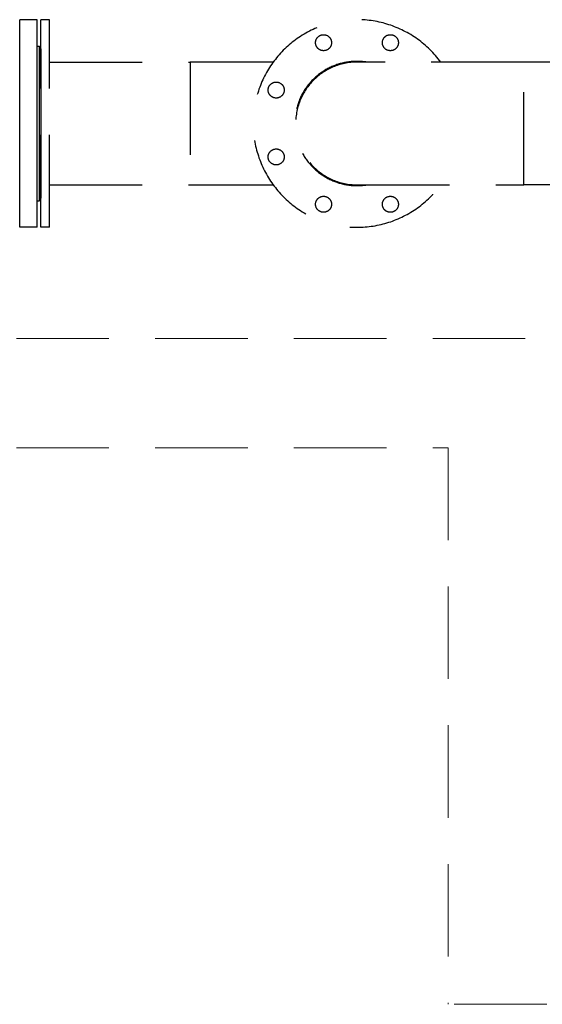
# Model space of a CAD drawing. Header units: millimetres. Extents: x -3789 to 8091, y -6405 to 1995.
# Tile 30 of 48: x 444 to 1161, y -1287 to 65. Entities that reach past the tile are written whole.
import ezdxf

# ---------------------------------------------------------------- set-up
doc = ezdxf.new("R2010")
doc.units = ezdxf.units.MM
doc.header["$LTSCALE"] = 20
doc.linetypes.add('HIDDEN', pattern=[9.525, 6.35, -3.175])
doc.layers.add('01-LINIE-025', color=1, linetype='CONTINUOUS')
doc.layers.add('02-LINIE-035', color=2, linetype='CONTINUOUS')
doc.layers.add('03-LINIE-050', color=3, linetype='CONTINUOUS', lineweight=13)

# ---------------------------------------------------------------- blocks, each defined once
blk = doc.blocks.new('A$C564b10a7')
at = {"layer": '01-LINIE-025', "color": 6, "linetype": 'HIDDEN'}
for p, q in [((0, -142.5), (0, 142.5)), ((12, 142.5), (0, 142.5)), ((12, -142.5), (12, 142.5)), ((751, 142.5), (751, -142.5)), ((751, 142.5), (763, 142.5)), ((763, 142.5), (763, -142.5)), ((768, 142.5), (768, -142.5)), ((768, 142.5), (792, 142.5)), ((792, 142.5), (792, -142.5)), ((765, 106), (765, -106)), ((768, 106), (765, 106)), ((12, 84.1), (205, 84.1)), ((205, 84.1), (205, -84.2)), ((319, 84.1), (205, 84.1)), ((205, 84.1), (205, -84.2)), ((663, 84.1), (434, 84.1)), ((663, -84.2), (663, 84.1)), ((663, -84.2), (663, 84.1)), ((751, 84.1), (663, 84.1)), ((795, 84.1), (792, 84.1)), ((795, 84.1), (795, -84.2)), ((795, 84.1), (795, -84.2)), ((12, -84.2), (205, -84.2)), ((205, -84.2), (319, -84.2)), ((434, -84.2), (663, -84.2)), ((751, -84.2), (663, -84.2)), ((795, -84.2), (792, -84.2)), ((768, -106), (765, -106)), ((12, -142.5), (0, -142.5)), ((751, -142.5), (763, -142.5)), ((768, -142.5), (792, -142.5)), ((1108.2, -229), (939.9, -229)), ((939.9, -229), (1108.2, -229)), ((939.9, -417), (939.9, -229)), ((1108.2, -417), (1108.2, -229)), ((1166.5, -417), (881.5, -417)), ((881.5, -417), (881.5, -429)), ((1166.5, -417), (1166.5, -429)), ((1166.5, -429), (881.5, -429))]:
    blk.add_line(p, q, dxfattribs=at)
for centre in [(388.1, 110.9), (479.9, 110.9), (323.1, 45.9), (323.1, -45.9), (388.1, -110.9), (479.9, -110.9)]:
    blk.add_circle(centre, 11, dxfattribs=at)
for centre, radius, start, end in [((434, 0), 142.5, 36.1944, 323.8056), ((434, 0), 85.3, 80.7859, 279.2141), ((434, 0), 84.2, 90, 270), ((434, 0), 84.2, 90, 270), ((795, -229), 313.2, 0, 90), ((795, -229), 144.8, 0, 90)]:
    blk.add_arc(centre, radius, start, end, dxfattribs=at)
blk = doc.blocks.new('A$Ce4b8372e')
at = {"layer": '03-LINIE-050', "linetype": 'HIDDEN'}
for p, q in [((-2859, 0), (741, 0)), ((-2859, -150), (591, -150)), ((591, -150), (591, -914)), ((2441, -914), (591, -914))]:
    blk.add_line(p, q, dxfattribs=at)

msp = doc.modelspace()

# ---------------------------------------------------------------- linework, layer by layer
at = {"layer": '02-LINIE-035'}
for p, q in [((443.8, -220.4), (443.8, 64.6)), ((467.8, 64.6), (443.8, 64.6)), ((467.8, -220.4), (467.8, 64.6)), ((467.8, 28.1), (470.8, 28.1)), ((470.8, -183.9), (470.8, 28.1)), ((470.8, 24.6), (472.8, 24.6)), ((472.8, 24.6), (472.8, -180.4)), ((467.8, -183.9), (470.8, -183.9)), ((470.8, -180.4), (472.8, -180.4)), ((467.8, -220.4), (443.8, -220.4))]:
    msp.add_line(p, q, dxfattribs=at)

# ---------------------------------------------------------------- block references
at = {"layer": '01-LINIE-025'}
for name, p in [('A$C564b10a7', (472.8, -77.9)), ('A$Ce4b8372e', (440.8, -372.9))]:
    msp.add_blockref(name, p, dxfattribs=at)

doc.saveas('drawing.dxf')
